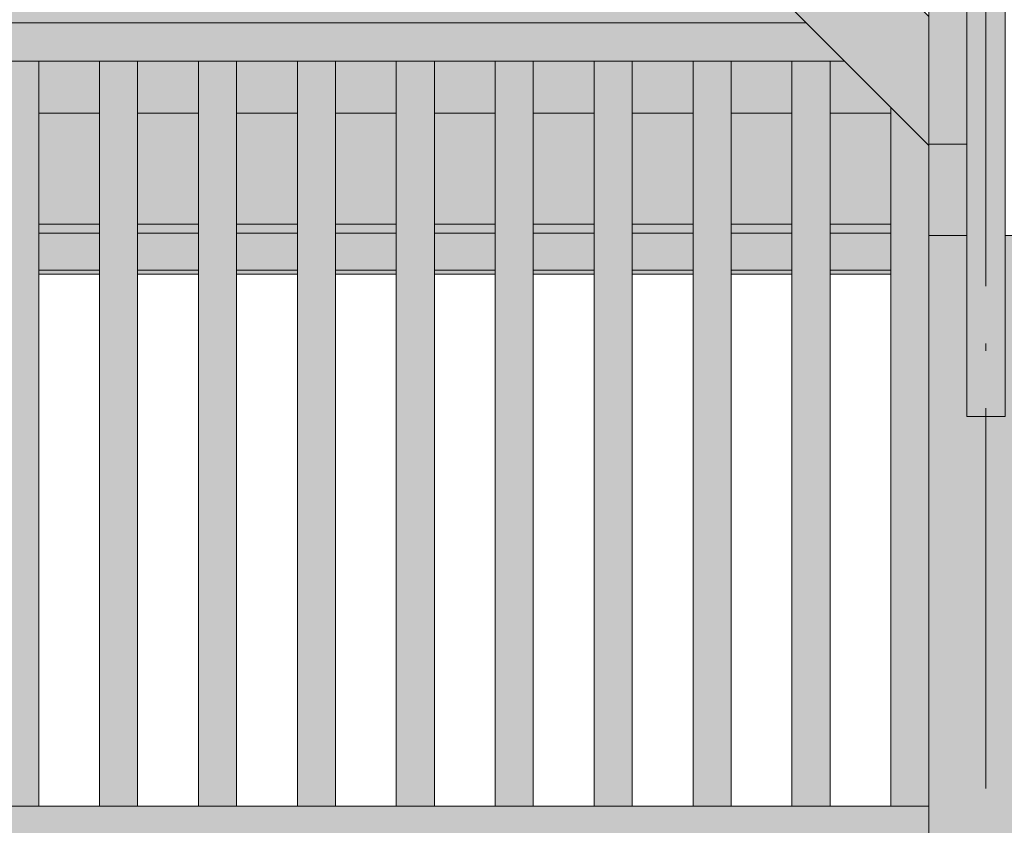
# Model space of a CAD drawing. Header units: millimetres. Extents: x 1567 to 2756, y -116 to 725.
# Tile 142 of 256: x 1783 to 1809, y 395 to 416. Entities that reach past the tile are written whole.
import ezdxf

# ---------------------------------------------------------------- set-up
doc = ezdxf.new("R2010")
doc.units = ezdxf.units.MM
doc.linetypes.add('CADWORK_5', pattern=[13.2, 10, -1.5, 0.2, -1.5])
doc.layers.add('Ech.1_50', color=7, linetype='Continuous')

msp = doc.modelspace()

# ---------------------------------------------------------------- hatches: boundary and pattern name
at = {"layer": 'Ech.1_50', "linetype": 'Continuous', "lineweight": 5, "true_color": 0xe0c8b3, "transparency": 33554687}
msp.add_hatch(color=9, dxfattribs=at).paths.add_polyline_path([(1807.723, 433.346), (1806.723, 433.346), (1806.723, 413.196), (1807.723, 413.196), (1807.723, 433.346)])
at = {"layer": 'Ech.1_50', "linetype": 'Continuous', "lineweight": 5, "true_color": 0xe0d9d1, "transparency": 33554687}
for points in [[(1796.08, 427.196), (1792.686, 427.196), (1806.723, 413.159), (1806.723, 416.553), (1796.08, 427.196)], [(1807.723, 406.041), (1808.723, 406.041), (1808.723, 420.716), (1807.723, 420.716), (1807.723, 406.041)]]:
    msp.add_hatch(color=254, dxfattribs=at).paths.add_polyline_path(points)
at = {"layer": 'Ech.1_50', "linetype": 'Continuous', "lineweight": 5, "true_color": 0xe6f1fc, "transparency": 33554687}
for points in [[(1802.732, 417.15), (1757.714, 417.15), (1756.946, 416.382), (1803.5, 416.382), (1802.732, 417.15)], [(1783.323, 414.009), (1784.923, 414.009), (1784.923, 415.382), (1783.323, 415.382), (1783.323, 414.009)], [(1785.923, 414.009), (1787.523, 414.009), (1787.523, 415.382), (1785.923, 415.382), (1785.923, 414.009)], [(1788.523, 414.009), (1790.123, 414.009), (1790.123, 415.382), (1788.523, 415.382), (1788.523, 414.009)], [(1791.123, 414.009), (1792.723, 414.009), (1792.723, 415.382), (1791.123, 415.382), (1791.123, 414.009)], [(1793.723, 414.009), (1795.323, 414.009), (1795.323, 415.382), (1793.723, 415.382), (1793.723, 414.009)], [(1796.323, 414.009), (1797.923, 414.009), (1797.923, 415.382), (1796.323, 415.382), (1796.323, 414.009)], [(1798.923, 414.009), (1800.523, 414.009), (1800.523, 415.382), (1798.923, 415.382), (1798.923, 414.009)], [(1801.523, 414.009), (1803.123, 414.009), (1803.123, 415.382), (1801.523, 415.382), (1801.523, 414.009)], [(1804.123, 414.009), (1805.723, 414.009), (1805.723, 414.159), (1804.5, 415.382), (1804.123, 415.382), (1804.123, 414.009)]]:
    msp.add_hatch(color=7, dxfattribs=at).paths.add_polyline_path(points)
at = {"layer": 'Ech.1_50', "linetype": 'Continuous', "lineweight": 5, "true_color": 0xe0d1b3, "transparency": 33554687}
for points in [[(1803.5, 416.382), (1756.946, 416.382), (1755.946, 415.382), (1804.5, 415.382), (1803.5, 416.382)], [(1805.723, 395.796), (1806.723, 395.796), (1806.723, 413.159), (1805.723, 414.159), (1805.723, 395.796)], [(1783.323, 411.098), (1784.923, 411.098), (1784.923, 414.009), (1783.323, 414.009), (1783.323, 411.098)], [(1785.923, 411.098), (1787.523, 411.098), (1787.523, 414.009), (1785.923, 414.009), (1785.923, 411.098)], [(1788.523, 411.098), (1790.123, 411.098), (1790.123, 414.009), (1788.523, 414.009), (1788.523, 411.098)], [(1791.123, 411.098), (1792.723, 411.098), (1792.723, 414.009), (1791.123, 414.009), (1791.123, 411.098)], [(1793.723, 411.098), (1795.323, 411.098), (1795.323, 414.009), (1793.723, 414.009), (1793.723, 411.098)], [(1796.323, 411.098), (1797.923, 411.098), (1797.923, 414.009), (1796.323, 414.009), (1796.323, 411.098)], [(1798.923, 411.098), (1800.523, 411.098), (1800.523, 414.009), (1798.923, 414.009), (1798.923, 411.098)], [(1801.523, 411.098), (1803.123, 411.098), (1803.123, 414.009), (1801.523, 414.009), (1801.523, 411.098)], [(1804.123, 411.098), (1805.723, 411.098), (1805.723, 414.009), (1804.123, 414.009), (1804.123, 411.098)], [(1783.323, 410.856), (1784.923, 410.856), (1784.923, 411.098), (1783.323, 411.098), (1783.323, 410.856)], [(1785.923, 410.856), (1787.523, 410.856), (1787.523, 411.098), (1785.923, 411.098), (1785.923, 410.856)], [(1788.523, 410.856), (1790.123, 410.856), (1790.123, 411.098), (1788.523, 411.098), (1788.523, 410.856)], [(1791.123, 410.856), (1792.723, 410.856), (1792.723, 411.098), (1791.123, 411.098), (1791.123, 410.856)], [(1793.723, 410.856), (1795.323, 410.856), (1795.323, 411.098), (1793.723, 411.098), (1793.723, 410.856)], [(1796.323, 410.856), (1797.923, 410.856), (1797.923, 411.098), (1796.323, 411.098), (1796.323, 410.856)], [(1798.923, 410.856), (1800.523, 410.856), (1800.523, 411.098), (1798.923, 411.098), (1798.923, 410.856)], [(1801.523, 410.856), (1803.123, 410.856), (1803.123, 411.098), (1801.523, 411.098), (1801.523, 410.856)], [(1804.123, 410.856), (1805.723, 410.856), (1805.723, 411.098), (1804.123, 411.098), (1804.123, 410.856)], [(1806.723, 395.796), (1753.723, 395.796), (1753.723, 394.796), (1806.723, 394.796), (1806.723, 395.796)]]:
    msp.add_hatch(color=254, dxfattribs=at).paths.add_polyline_path(points)
at = {"layer": 'Ech.1_50', "linetype": 'Continuous', "lineweight": 5, "true_color": 0xeaddd7, "transparency": 33554687}
for points in [[(1782.323, 395.796), (1783.323, 395.796), (1783.323, 415.382), (1782.323, 415.382), (1782.323, 395.796)], [(1784.923, 395.796), (1785.923, 395.796), (1785.923, 415.382), (1784.923, 415.382), (1784.923, 395.796)], [(1787.523, 395.796), (1788.523, 395.796), (1788.523, 415.382), (1787.523, 415.382), (1787.523, 395.796)], [(1790.123, 395.796), (1791.123, 395.796), (1791.123, 415.382), (1790.123, 415.382), (1790.123, 395.796)], [(1792.723, 395.796), (1793.723, 395.796), (1793.723, 415.382), (1792.723, 415.382), (1792.723, 395.796)], [(1795.323, 395.796), (1796.323, 395.796), (1796.323, 415.382), (1795.323, 415.382), (1795.323, 395.796)], [(1797.923, 395.796), (1798.923, 395.796), (1798.923, 415.382), (1797.923, 415.382), (1797.923, 395.796)], [(1800.523, 395.796), (1801.523, 395.796), (1801.523, 415.382), (1800.523, 415.382), (1800.523, 395.796)], [(1803.123, 395.796), (1804.123, 395.796), (1804.123, 415.382), (1803.123, 415.382), (1803.123, 395.796)]]:
    msp.add_hatch(color=254, dxfattribs=at).paths.add_polyline_path(points)
at = {"layer": 'Ech.1_50', "linetype": 'Continuous', "lineweight": 5, "true_color": 0xaa8966, "transparency": 33554687}
msp.add_hatch(color=45, dxfattribs=at).paths.add_polyline_path([(1806.723, 410.796), (1807.723, 410.796), (1807.723, 413.196), (1806.723, 413.196), (1806.723, 410.796)])
at = {"layer": 'Ech.1_50', "linetype": 'Continuous', "lineweight": 5, "true_color": 0xf7e0b3, "transparency": 33554687}
for points in [[(1783.323, 409.886), (1784.923, 409.886), (1784.923, 410.856), (1783.323, 410.856), (1783.323, 409.886)], [(1785.923, 409.886), (1787.523, 409.886), (1787.523, 410.856), (1785.923, 410.856), (1785.923, 409.886)], [(1788.523, 409.886), (1790.123, 409.886), (1790.123, 410.856), (1788.523, 410.856), (1788.523, 409.886)], [(1791.123, 409.886), (1792.723, 409.886), (1792.723, 410.856), (1791.123, 410.856), (1791.123, 409.886)], [(1793.723, 409.886), (1795.323, 409.886), (1795.323, 410.856), (1793.723, 410.856), (1793.723, 409.886)], [(1796.323, 409.886), (1797.923, 409.886), (1797.923, 410.856), (1796.323, 410.856), (1796.323, 409.886)], [(1798.923, 409.886), (1800.523, 409.886), (1800.523, 410.856), (1798.923, 410.856), (1798.923, 409.886)], [(1801.523, 409.886), (1803.123, 409.886), (1803.123, 410.856), (1801.523, 410.856), (1801.523, 409.886)], [(1804.123, 409.886), (1805.723, 409.886), (1805.723, 410.856), (1804.123, 410.856), (1804.123, 409.886)], [(1783.323, 409.779), (1784.923, 409.779), (1784.923, 409.886), (1783.323, 409.886), (1783.323, 409.779)], [(1785.923, 409.779), (1787.523, 409.779), (1787.523, 409.886), (1785.923, 409.886), (1785.923, 409.779)], [(1788.523, 409.779), (1790.123, 409.779), (1790.123, 409.886), (1788.523, 409.886), (1788.523, 409.779)], [(1791.123, 409.779), (1792.723, 409.779), (1792.723, 409.886), (1791.123, 409.886), (1791.123, 409.779)], [(1793.723, 409.779), (1795.323, 409.779), (1795.323, 409.886), (1793.723, 409.886), (1793.723, 409.779)], [(1796.323, 409.779), (1797.923, 409.779), (1797.923, 409.886), (1796.323, 409.886), (1796.323, 409.779)], [(1798.923, 409.779), (1800.523, 409.779), (1800.523, 409.886), (1798.923, 409.886), (1798.923, 409.779)], [(1801.523, 409.779), (1803.123, 409.779), (1803.123, 409.886), (1801.523, 409.886), (1801.523, 409.779)], [(1804.123, 409.779), (1805.723, 409.779), (1805.723, 409.886), (1804.123, 409.886), (1804.123, 409.779)]]:
    msp.add_hatch(color=254, dxfattribs=at).paths.add_polyline_path(points)
at = {"layer": 'Ech.1_50', "linetype": 'Continuous', "lineweight": 5, "true_color": 0xf3f3f3, "transparency": 33554687}
msp.add_hatch(color=7, dxfattribs=at).paths.add_polyline_path([(1806.723, 350.796), (1809.723, 350.796), (1809.723, 410.796), (1808.723, 410.796), (1808.723, 406.041), (1807.723, 406.041), (1807.723, 410.796), (1806.723, 410.796), (1806.723, 350.796)])

# ---------------------------------------------------------------- linework, layer by layer
at = {"layer": 'Ech.1_50', "color": 7, "linetype": 'CADWORK_5', "lineweight": 5}
msp.add_lwpolyline([(1808.223, 330.262), (1808.223, 447.92)], dxfattribs=at)
at = {"layer": 'Ech.1_50', "color": 7, "linetype": 'Continuous', "lineweight": 5}
for points in [[(1807.723, 433.346), (1806.723, 433.346), (1806.723, 413.196), (1807.723, 413.196), (1807.723, 433.346)], [(1796.08, 427.196), (1792.686, 427.196), (1806.723, 413.159), (1806.723, 416.553), (1796.08, 427.196)], [(1807.723, 406.041), (1808.723, 406.041), (1808.723, 420.716), (1807.723, 420.716), (1807.723, 406.041)], [(1802.732, 417.15), (1757.714, 417.15), (1756.946, 416.382), (1803.5, 416.382), (1802.732, 417.15)], [(1803.5, 416.382), (1756.946, 416.382), (1755.946, 415.382), (1804.5, 415.382), (1803.5, 416.382)], [(1782.323, 395.796), (1783.323, 395.796), (1783.323, 415.382), (1782.323, 415.382), (1782.323, 395.796)], [(1783.323, 414.009), (1784.923, 414.009), (1784.923, 415.382), (1783.323, 415.382), (1783.323, 414.009)], [(1784.923, 395.796), (1785.923, 395.796), (1785.923, 415.382), (1784.923, 415.382), (1784.923, 395.796)], [(1785.923, 414.009), (1787.523, 414.009), (1787.523, 415.382), (1785.923, 415.382), (1785.923, 414.009)], [(1787.523, 395.796), (1788.523, 395.796), (1788.523, 415.382), (1787.523, 415.382), (1787.523, 395.796)], [(1788.523, 414.009), (1790.123, 414.009), (1790.123, 415.382), (1788.523, 415.382), (1788.523, 414.009)], [(1790.123, 395.796), (1791.123, 395.796), (1791.123, 415.382), (1790.123, 415.382), (1790.123, 395.796)], [(1791.123, 414.009), (1792.723, 414.009), (1792.723, 415.382), (1791.123, 415.382), (1791.123, 414.009)], [(1792.723, 395.796), (1793.723, 395.796), (1793.723, 415.382), (1792.723, 415.382), (1792.723, 395.796)], [(1793.723, 414.009), (1795.323, 414.009), (1795.323, 415.382), (1793.723, 415.382), (1793.723, 414.009)], [(1795.323, 395.796), (1796.323, 395.796), (1796.323, 415.382), (1795.323, 415.382), (1795.323, 395.796)], [(1796.323, 414.009), (1797.923, 414.009), (1797.923, 415.382), (1796.323, 415.382), (1796.323, 414.009)], [(1797.923, 395.796), (1798.923, 395.796), (1798.923, 415.382), (1797.923, 415.382), (1797.923, 395.796)], [(1798.923, 414.009), (1800.523, 414.009), (1800.523, 415.382), (1798.923, 415.382), (1798.923, 414.009)], [(1800.523, 395.796), (1801.523, 395.796), (1801.523, 415.382), (1800.523, 415.382), (1800.523, 395.796)], [(1801.523, 414.009), (1803.123, 414.009), (1803.123, 415.382), (1801.523, 415.382), (1801.523, 414.009)], [(1803.123, 395.796), (1804.123, 395.796), (1804.123, 415.382), (1803.123, 415.382), (1803.123, 395.796)], [(1804.123, 414.009), (1805.723, 414.009), (1805.723, 414.159), (1804.5, 415.382), (1804.123, 415.382), (1804.123, 414.009)], [(1805.723, 395.796), (1806.723, 395.796), (1806.723, 413.159), (1805.723, 414.159), (1805.723, 395.796)], [(1783.323, 411.098), (1784.923, 411.098), (1784.923, 414.009), (1783.323, 414.009), (1783.323, 411.098)], [(1785.923, 411.098), (1787.523, 411.098), (1787.523, 414.009), (1785.923, 414.009), (1785.923, 411.098)], [(1788.523, 411.098), (1790.123, 411.098), (1790.123, 414.009), (1788.523, 414.009), (1788.523, 411.098)], [(1791.123, 411.098), (1792.723, 411.098), (1792.723, 414.009), (1791.123, 414.009), (1791.123, 411.098)], [(1793.723, 411.098), (1795.323, 411.098), (1795.323, 414.009), (1793.723, 414.009), (1793.723, 411.098)], [(1796.323, 411.098), (1797.923, 411.098), (1797.923, 414.009), (1796.323, 414.009), (1796.323, 411.098)], [(1798.923, 411.098), (1800.523, 411.098), (1800.523, 414.009), (1798.923, 414.009), (1798.923, 411.098)], [(1801.523, 411.098), (1803.123, 411.098), (1803.123, 414.009), (1801.523, 414.009), (1801.523, 411.098)], [(1804.123, 411.098), (1805.723, 411.098), (1805.723, 414.009), (1804.123, 414.009), (1804.123, 411.098)], [(1806.723, 410.796), (1807.723, 410.796), (1807.723, 413.196), (1806.723, 413.196), (1806.723, 410.796)], [(1783.323, 410.856), (1784.923, 410.856), (1784.923, 411.098), (1783.323, 411.098), (1783.323, 410.856)], [(1785.923, 410.856), (1787.523, 410.856), (1787.523, 411.098), (1785.923, 411.098), (1785.923, 410.856)], [(1788.523, 410.856), (1790.123, 410.856), (1790.123, 411.098), (1788.523, 411.098), (1788.523, 410.856)], [(1791.123, 410.856), (1792.723, 410.856), (1792.723, 411.098), (1791.123, 411.098), (1791.123, 410.856)], [(1793.723, 410.856), (1795.323, 410.856), (1795.323, 411.098), (1793.723, 411.098), (1793.723, 410.856)], [(1796.323, 410.856), (1797.923, 410.856), (1797.923, 411.098), (1796.323, 411.098), (1796.323, 410.856)], [(1798.923, 410.856), (1800.523, 410.856), (1800.523, 411.098), (1798.923, 411.098), (1798.923, 410.856)], [(1801.523, 410.856), (1803.123, 410.856), (1803.123, 411.098), (1801.523, 411.098), (1801.523, 410.856)], [(1804.123, 410.856), (1805.723, 410.856), (1805.723, 411.098), (1804.123, 411.098), (1804.123, 410.856)], [(1783.323, 409.886), (1784.923, 409.886), (1784.923, 410.856), (1783.323, 410.856), (1783.323, 409.886)], [(1785.923, 409.886), (1787.523, 409.886), (1787.523, 410.856), (1785.923, 410.856), (1785.923, 409.886)], [(1788.523, 409.886), (1790.123, 409.886), (1790.123, 410.856), (1788.523, 410.856), (1788.523, 409.886)], [(1791.123, 409.886), (1792.723, 409.886), (1792.723, 410.856), (1791.123, 410.856), (1791.123, 409.886)], [(1793.723, 409.886), (1795.323, 409.886), (1795.323, 410.856), (1793.723, 410.856), (1793.723, 409.886)], [(1796.323, 409.886), (1797.923, 409.886), (1797.923, 410.856), (1796.323, 410.856), (1796.323, 409.886)], [(1798.923, 409.886), (1800.523, 409.886), (1800.523, 410.856), (1798.923, 410.856), (1798.923, 409.886)], [(1801.523, 409.886), (1803.123, 409.886), (1803.123, 410.856), (1801.523, 410.856), (1801.523, 409.886)], [(1804.123, 409.886), (1805.723, 409.886), (1805.723, 410.856), (1804.123, 410.856), (1804.123, 409.886)], [(1806.723, 350.796), (1809.723, 350.796), (1809.723, 410.796), (1808.723, 410.796), (1808.723, 406.041), (1807.723, 406.041), (1807.723, 410.796), (1806.723, 410.796), (1806.723, 350.796)], [(1783.323, 409.779), (1784.923, 409.779), (1784.923, 409.886), (1783.323, 409.886), (1783.323, 409.779)], [(1785.923, 409.779), (1787.523, 409.779), (1787.523, 409.886), (1785.923, 409.886), (1785.923, 409.779)], [(1788.523, 409.779), (1790.123, 409.779), (1790.123, 409.886), (1788.523, 409.886), (1788.523, 409.779)], [(1791.123, 409.779), (1792.723, 409.779), (1792.723, 409.886), (1791.123, 409.886), (1791.123, 409.779)], [(1793.723, 409.779), (1795.323, 409.779), (1795.323, 409.886), (1793.723, 409.886), (1793.723, 409.779)], [(1796.323, 409.779), (1797.923, 409.779), (1797.923, 409.886), (1796.323, 409.886), (1796.323, 409.779)], [(1798.923, 409.779), (1800.523, 409.779), (1800.523, 409.886), (1798.923, 409.886), (1798.923, 409.779)], [(1801.523, 409.779), (1803.123, 409.779), (1803.123, 409.886), (1801.523, 409.886), (1801.523, 409.779)], [(1804.123, 409.779), (1805.723, 409.779), (1805.723, 409.886), (1804.123, 409.886), (1804.123, 409.779)], [(1806.723, 395.796), (1753.723, 395.796), (1753.723, 394.796), (1806.723, 394.796), (1806.723, 395.796)]]:
    msp.add_lwpolyline(points, close=True, dxfattribs=at)

doc.saveas('drawing.dxf')
